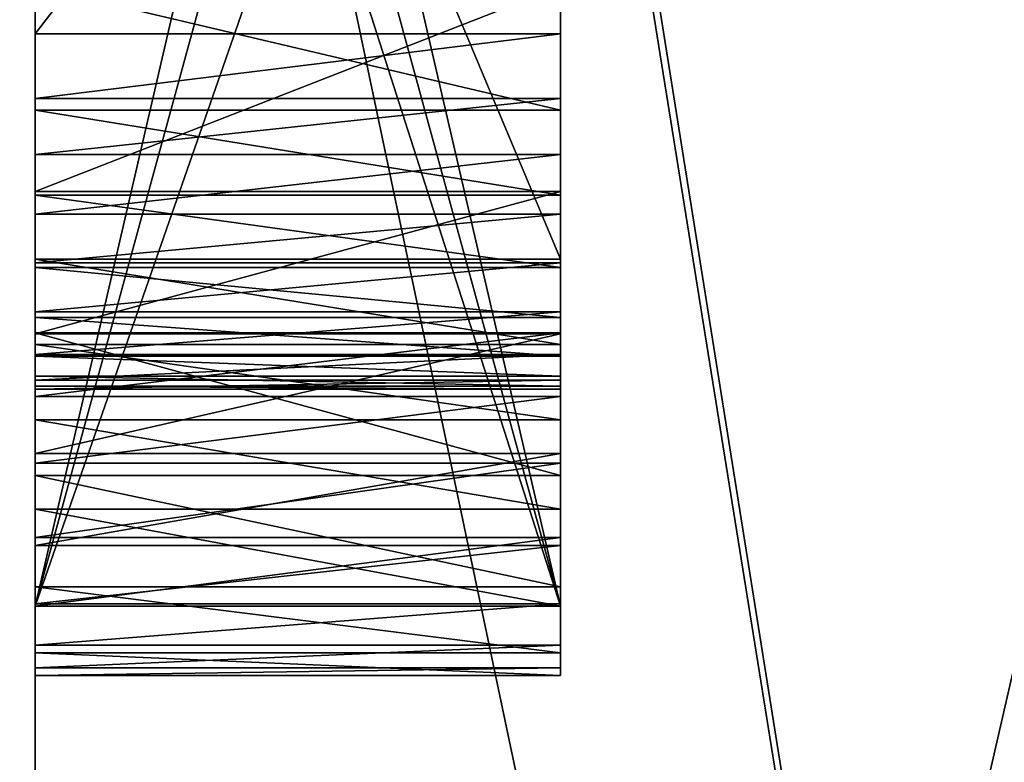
# Model space of a CAD drawing. Header units: millimetres. Extents: x -143 to 143, y -35 to 35.
# Tile 43 of 176: x -141.465 to -140.528, y 11.851 to 12.558. Entities that reach past the tile are written whole.
import ezdxf

# ---------------------------------------------------------------- set-up
doc = ezdxf.new("R2010")
doc.units = ezdxf.units.MM
doc.header["$LTSCALE"] = 65.185185
for name, color, linetype in [('1021', 7, 'CONTINUOUS'), ('1022', 7, 'CONTINUOUS'), ('1023', 7, 'CONTINUOUS'), ('1024', 7, 'CONTINUOUS'), ('1025', 7, 'CONTINUOUS'), ('1026', 7, 'CONTINUOUS'), ('1027', 7, 'CONTINUOUS'), ('1028', 7, 'CONTINUOUS'), ('1029', 7, 'CONTINUOUS'), ('1030', 7, 'CONTINUOUS'), ('1031', 7, 'CONTINUOUS'), ('1032', 7, 'CONTINUOUS'), ('1033', 7, 'CONTINUOUS'), ('1034', 7, 'CONTINUOUS'), ('1035', 7, 'CONTINUOUS'), ('1036', 7, 'CONTINUOUS'), ('1037', 7, 'CONTINUOUS'), ('1038', 7, 'CONTINUOUS'), ('1039', 7, 'CONTINUOUS'), ('1040', 7, 'CONTINUOUS'), ('1045', 7, 'CONTINUOUS'), ('1055', 7, 'CONTINUOUS'), ('1056', 7, 'CONTINUOUS'), ('1265', 7, 'CONTINUOUS'), ('1266', 7, 'CONTINUOUS'), ('1286', 7, 'CONTINUOUS'), ('1347', 7, 'CONTINUOUS'), ('1349', 7, 'CONTINUOUS'), ('1350', 7, 'CONTINUOUS'), ('763', 7, 'CONTINUOUS'), ('911', 7, 'CONTINUOUS'), ('931', 7, 'CONTINUOUS'), ('932', 7, 'CONTINUOUS'), ('954', 7, 'CONTINUOUS'), ('955', 7, 'CONTINUOUS'), ('956', 7, 'CONTINUOUS'), ('958', 7, 'CONTINUOUS'), ('963', 7, 'CONTINUOUS'), ('964', 7, 'CONTINUOUS'), ('971', 7, 'CONTINUOUS'), ('972', 7, 'CONTINUOUS'), ('973', 7, 'CONTINUOUS'), ('980', 7, 'CONTINUOUS'), ('981', 7, 'CONTINUOUS'), ('982', 7, 'CONTINUOUS'), ('997', 7, 'CONTINUOUS')]:
    doc.layers.add(name, color=color, linetype=linetype)

msp = doc.modelspace()

# ---------------------------------------------------------------- linework, layer by layer
at = {"layer": '1021', "color": 7, "linetype": 'CONTINUOUS', "true_color": 0xe0f2ff}
for points in [[(-141.45, 12.5901, -1.05046), (-141.45, 12.39466, -1.07321), (-140.95, 12.5901, -1.05046), (-141.45, 12.5901, -1.05046)], [(-141.45, 12.39466, -1.07321), (-140.95, 12.39458, -1.07323), (-140.95, 12.5901, -1.05046), (-141.45, 12.39466, -1.07321)], [(-141.45, 12.39466, -1.07321), (-141.45, 12.25902, -1.13154), (-140.95, 12.39458, -1.07323), (-141.45, 12.39466, -1.07321)], [(-141.45, 12.25902, -1.13154), (-140.95, 12.25902, -1.13154), (-140.95, 12.39458, -1.07323), (-141.45, 12.25902, -1.13154)]]:
    msp.add_3dface(points, dxfattribs=at)
at = {"layer": '1022', "color": 7, "linetype": 'CONTINUOUS', "true_color": 0xe0f2ff}
for points in [[(-141.45, 12.25902, -1.13154), (-141.45, 12.14522, -1.22525), (-140.95, 12.25902, -1.13154), (-141.45, 12.25902, -1.13154)], [(-141.45, 12.14522, -1.22525), (-140.95, 12.14521, -1.22525), (-140.95, 12.25902, -1.13154), (-141.45, 12.14522, -1.22525)], [(-141.45, 12.14522, -1.22525), (-141.45, 12.05777, -1.34345), (-140.95, 12.14521, -1.22525), (-141.45, 12.14522, -1.22525)], [(-141.45, 12.05777, -1.34345), (-140.95, 12.05777, -1.34345), (-140.95, 12.14521, -1.22525), (-141.45, 12.05777, -1.34345)]]:
    msp.add_3dface(points, dxfattribs=at)
at = {"layer": '1023', "color": 7, "linetype": 'CONTINUOUS', "true_color": 0xe0f2ff}
for points in [[(-141.45, 12.05777, -1.34345), (-141.45, 12.00217, -1.46659), (-140.95, 12.05777, -1.34345), (-141.45, 12.05777, -1.34345)], [(-141.45, 12.00217, -1.46659), (-140.95, 12.00217, -1.4666), (-140.95, 12.05777, -1.34345), (-141.45, 12.00217, -1.46659)], [(-141.45, 12.00217, -1.46659), (-141.45, 11.96286, -1.62405), (-140.95, 12.00217, -1.4666), (-141.45, 12.00217, -1.46659)], [(-141.45, 11.96286, -1.62405), (-140.95, 11.96286, -1.62405), (-140.95, 12.00217, -1.4666), (-141.45, 11.96286, -1.62405)]]:
    msp.add_3dface(points, dxfattribs=at)
at = {"layer": '1024', "color": 7, "linetype": 'CONTINUOUS', "true_color": 0xe0f2ff}
for points in [[(-141.45, 11.96286, -1.62405), (-141.45, 11.94113, -1.7865), (-140.95, 11.96286, -1.62405), (-141.45, 11.96286, -1.62405)], [(-141.45, 11.94113, -1.7865), (-140.95, 11.94113, -1.7865), (-140.95, 11.96286, -1.62405), (-141.45, 11.94113, -1.7865)], [(-141.45, 11.94113, -1.7865), (-141.45, 11.93398, -1.92942), (-140.95, 11.94113, -1.7865), (-141.45, 11.94113, -1.7865)], [(-141.45, 11.93398, -1.92942), (-140.95, 11.93398, -1.92942), (-140.95, 11.94113, -1.7865), (-141.45, 11.93398, -1.92942)]]:
    msp.add_3dface(points, dxfattribs=at)
at = {"layer": '1025', "color": 7, "linetype": 'CONTINUOUS', "true_color": 0xe0f2ff}
for points in [[(-141.45, 11.95548, -2.21845), (-141.45, 12.01839, -2.49005), (-140.95, 11.95548, -2.21846), (-141.45, 11.95548, -2.21845)], [(-141.45, 12.01839, -2.49005), (-140.95, 12.01839, -2.49005), (-140.95, 11.95548, -2.21846), (-141.45, 12.01839, -2.49005)], [(-141.45, 11.93398, -1.92942), (-141.45, 11.95548, -2.21845), (-140.95, 11.93398, -1.92942), (-141.45, 11.93398, -1.92942)], [(-141.45, 11.95548, -2.21845), (-140.95, 11.95548, -2.21846), (-140.95, 11.93398, -1.92942), (-141.45, 11.95548, -2.21845)]]:
    msp.add_3dface(points, dxfattribs=at)
at = {"layer": '1026', "color": 7, "linetype": 'CONTINUOUS', "true_color": 0xe0f2ff}
for points in [[(-141.45, 12.1242, -2.76231), (-141.45, 12.25997, -3.00645), (-140.95, 12.1242, -2.76231), (-141.45, 12.1242, -2.76231)], [(-141.45, 12.25997, -3.00645), (-140.95, 12.25997, -3.00645), (-140.95, 12.1242, -2.76231), (-141.45, 12.25997, -3.00645)], [(-141.45, 12.01839, -2.49005), (-141.45, 12.1242, -2.76231), (-140.95, 12.01839, -2.49005), (-141.45, 12.01839, -2.49005)], [(-141.45, 12.1242, -2.76231), (-140.95, 12.1242, -2.76231), (-140.95, 12.01839, -2.49005), (-141.45, 12.1242, -2.76231)]]:
    msp.add_3dface(points, dxfattribs=at)
at = {"layer": '1027', "color": 7, "linetype": 'CONTINUOUS', "true_color": 0xe0f2ff}
for points in [[(-141.45, 12.25997, -3.00645), (-141.45, 12.19958, -3.00935), (-140.95, 12.25997, -3.00645), (-141.45, 12.25997, -3.00645)], [(-141.45, 12.19958, -3.00935), (-140.95, 12.19958, -3.00935), (-140.95, 12.25997, -3.00645), (-141.45, 12.19958, -3.00935)], [(-141.45, 12.19958, -3.00935), (-141.45, 12.1361, -3.01845), (-140.95, 12.19958, -3.00935), (-141.45, 12.19958, -3.00935)], [(-141.45, 12.1361, -3.01845), (-140.95, 12.1361, -3.01845), (-140.95, 12.19958, -3.00935), (-141.45, 12.1361, -3.01845)]]:
    msp.add_3dface(points, dxfattribs=at)
at = {"layer": '1028', "color": 7, "linetype": 'CONTINUOUS', "true_color": 0xe0f2ff}
for points in [[(-141.45, 12.1361, -3.01845), (-141.45, 12.0652, -3.03228), (-140.95, 12.1361, -3.01845), (-141.45, 12.1361, -3.01845)], [(-141.45, 12.0652, -3.03228), (-140.95, 12.0652, -3.03228), (-140.95, 12.1361, -3.01845), (-141.45, 12.0652, -3.03228)], [(-141.45, 12.0652, -3.03228), (-141.45, 12, -3.04771), (-140.95, 12.0652, -3.03228), (-141.45, 12.0652, -3.03228)], [(-141.45, 12, -3.04771), (-140.95, 12, -3.04771), (-140.95, 12.0652, -3.03228), (-141.45, 12, -3.04771)]]:
    msp.add_3dface(points, dxfattribs=at)
at = {"layer": '1029', "color": 7, "linetype": 'CONTINUOUS', "true_color": 0xe0f2ff}
for points in [[(-141.45, 12, -3.04771), (-141.45, 12, -3.38196), (-140.95, 12, -3.38196), (-141.45, 12, -3.04771)], [(-141.45, 12, -3.04771), (-140.95, 12, -3.38196), (-140.95, 12, -3.04771), (-141.45, 12, -3.04771)]]:
    msp.add_3dface(points, dxfattribs=at)
at = {"layer": '1030', "color": 7, "linetype": 'CONTINUOUS', "true_color": 0xe0f2ff}
for points in [[(-141.45, 12.09228, -3.36386), (-141.45, 12.17721, -3.35105), (-140.95, 12.09227, -3.36386), (-141.45, 12.09228, -3.36386)], [(-141.45, 12.17721, -3.35105), (-140.95, 12.17721, -3.35105), (-140.95, 12.09227, -3.36386), (-141.45, 12.17721, -3.35105)], [(-141.45, 12, -3.38196), (-141.45, 12.09228, -3.36386), (-140.95, 12, -3.38196), (-141.45, 12, -3.38196)], [(-141.45, 12.09228, -3.36386), (-140.95, 12.09227, -3.36386), (-140.95, 12, -3.38196), (-141.45, 12.09228, -3.36386)]]:
    msp.add_3dface(points, dxfattribs=at)
at = {"layer": '1031', "color": 7, "linetype": 'CONTINUOUS', "true_color": 0xe0f2ff}
for points in [[(-141.45, 12.24897, -3.34561), (-141.45, 12.33012, -3.34482), (-140.95, 12.24895, -3.34561), (-141.45, 12.24897, -3.34561)], [(-141.45, 12.33012, -3.34482), (-140.95, 12.33012, -3.34482), (-140.95, 12.24895, -3.34561), (-141.45, 12.33012, -3.34482)], [(-141.45, 12.17721, -3.35105), (-141.45, 12.24897, -3.34561), (-140.95, 12.17721, -3.35105), (-141.45, 12.17721, -3.35105)], [(-141.45, 12.24897, -3.34561), (-140.95, 12.24895, -3.34561), (-140.95, 12.17721, -3.35105), (-141.45, 12.24897, -3.34561)]]:
    msp.add_3dface(points, dxfattribs=at)
at = {"layer": '1032', "color": 7, "linetype": 'CONTINUOUS', "true_color": 0xe0f2ff}
for points in [[(-141.45, 12.33012, -3.34482), (-141.45, 13.5227, -3.34482), (-140.95, 12.33012, -3.34482), (-141.45, 12.33012, -3.34482)], [(-141.45, 13.5227, -3.34482), (-140.95, 13.5227, -3.34482), (-140.95, 12.33012, -3.34482), (-141.45, 13.5227, -3.34482)]]:
    msp.add_3dface(points, dxfattribs=at)
at = {"layer": '1033', "color": 7, "linetype": 'CONTINUOUS', "true_color": 0xe0f2ff}
for points in [[(-140.95, 12.48322, -2.89465), (-140.95, 12.5447, -3.01057), (-141.45, 12.48322, -2.89465), (-140.95, 12.48322, -2.89465)], [(-141.45, 12.48322, -2.89465), (-140.95, 12.5447, -3.01057), (-141.45, 12.5447, -3.01057), (-141.45, 12.48322, -2.89465)], [(-140.95, 12.42994, -2.78738), (-140.95, 12.48322, -2.89465), (-141.45, 12.42994, -2.78738), (-140.95, 12.42994, -2.78738)], [(-141.45, 12.42994, -2.78738), (-140.95, 12.48322, -2.89465), (-141.45, 12.48322, -2.89465), (-141.45, 12.42994, -2.78738)]]:
    msp.add_3dface(points, dxfattribs=at)
at = {"layer": '1034', "color": 7, "linetype": 'CONTINUOUS', "true_color": 0xe0f2ff}
for points in [[(-140.95, 12.37314, -2.65911), (-140.95, 12.42994, -2.78738), (-141.45, 12.37317, -2.65917), (-140.95, 12.37314, -2.65911)], [(-140.95, 12.42994, -2.78738), (-141.45, 12.42994, -2.78738), (-141.45, 12.37317, -2.65917), (-140.95, 12.42994, -2.78738)], [(-141.45, 12.32665, -2.53991), (-140.95, 12.37314, -2.65911), (-141.45, 12.37317, -2.65917), (-141.45, 12.32665, -2.53991)], [(-140.95, 12.32665, -2.53991), (-140.95, 12.37314, -2.65911), (-141.45, 12.32665, -2.53991), (-140.95, 12.32665, -2.53991)]]:
    msp.add_3dface(points, dxfattribs=at)
at = {"layer": '1035', "color": 7, "linetype": 'CONTINUOUS', "true_color": 0xe0f2ff}
for points in [[(-140.95, 12.28018, -2.39597), (-140.95, 12.32665, -2.53991), (-141.45, 12.28018, -2.39596), (-140.95, 12.28018, -2.39597)], [(-140.95, 12.32665, -2.53991), (-141.45, 12.32665, -2.53991), (-141.45, 12.28018, -2.39596), (-140.95, 12.32665, -2.53991)], [(-140.95, 12.23934, -2.23891), (-140.95, 12.28018, -2.39597), (-141.45, 12.23934, -2.23891), (-140.95, 12.23934, -2.23891)], [(-141.45, 12.23934, -2.23891), (-140.95, 12.28018, -2.39597), (-141.45, 12.28018, -2.39596), (-141.45, 12.23934, -2.23891)]]:
    msp.add_3dface(points, dxfattribs=at)
at = {"layer": '1036', "color": 7, "linetype": 'CONTINUOUS', "true_color": 0xe0f2ff}
for points in [[(-140.95, 12.21502, -2.0906), (-140.95, 12.23934, -2.23891), (-141.45, 12.21502, -2.0906), (-140.95, 12.21502, -2.0906)], [(-140.95, 12.23934, -2.23891), (-141.45, 12.23934, -2.23891), (-141.45, 12.21502, -2.0906), (-140.95, 12.23934, -2.23891)], [(-140.95, 12.20633, -1.91291), (-140.95, 12.21502, -2.0906), (-141.45, 12.20633, -1.91291), (-140.95, 12.20633, -1.91291)], [(-141.45, 12.20633, -1.91291), (-140.95, 12.21502, -2.0906), (-141.45, 12.21502, -2.0906), (-141.45, 12.20633, -1.91291)]]:
    msp.add_3dface(points, dxfattribs=at)
at = {"layer": '1037', "color": 7, "linetype": 'CONTINUOUS', "true_color": 0xe0f2ff}
for points in [[(-140.95, 12.21871, -1.74372), (-140.95, 12.20932, -1.83128), (-141.45, 12.21871, -1.74372), (-140.95, 12.21871, -1.74372)], [(-141.45, 12.21871, -1.74372), (-140.95, 12.20932, -1.83128), (-141.45, 12.20932, -1.83129), (-141.45, 12.21871, -1.74372)], [(-140.95, 12.20932, -1.83128), (-140.95, 12.20633, -1.91291), (-141.45, 12.20932, -1.83129), (-140.95, 12.20932, -1.83128)], [(-140.95, 12.20633, -1.91291), (-141.45, 12.20633, -1.91291), (-141.45, 12.20932, -1.83129), (-140.95, 12.20633, -1.91291)]]:
    msp.add_3dface(points, dxfattribs=at)
at = {"layer": '1038', "color": 7, "linetype": 'CONTINUOUS', "true_color": 0xe0f2ff}
for points in [[(-140.95, 12.27479, -1.5696), (-140.95, 12.23787, -1.66246), (-141.45, 12.27479, -1.5696), (-140.95, 12.27479, -1.5696)], [(-141.45, 12.27479, -1.5696), (-140.95, 12.23787, -1.66246), (-141.45, 12.23787, -1.66247), (-141.45, 12.27479, -1.5696)], [(-140.95, 12.23787, -1.66246), (-140.95, 12.21871, -1.74372), (-141.45, 12.23787, -1.66247), (-140.95, 12.23787, -1.66246)], [(-140.95, 12.21871, -1.74372), (-141.45, 12.21871, -1.74372), (-141.45, 12.23787, -1.66247), (-140.95, 12.21871, -1.74372)]]:
    msp.add_3dface(points, dxfattribs=at)
at = {"layer": '1039', "color": 7, "linetype": 'CONTINUOUS', "true_color": 0xe0f2ff}
for points in [[(-140.95, 12.39103, -1.4247), (-140.95, 12.32221, -1.49321), (-141.45, 12.39103, -1.4247), (-140.95, 12.39103, -1.4247)], [(-141.45, 12.39103, -1.4247), (-140.95, 12.32221, -1.49321), (-141.45, 12.32221, -1.49321), (-141.45, 12.39103, -1.4247)], [(-140.95, 12.32221, -1.49321), (-140.95, 12.27479, -1.5696), (-141.45, 12.32221, -1.49321), (-140.95, 12.32221, -1.49321)], [(-140.95, 12.27479, -1.5696), (-141.45, 12.27479, -1.5696), (-141.45, 12.32221, -1.49321), (-140.95, 12.27479, -1.5696)]]:
    msp.add_3dface(points, dxfattribs=at)
at = {"layer": '1040', "color": 7, "linetype": 'CONTINUOUS', "true_color": 0xe0f2ff}
for points in [[(-140.95, 12.5901, -1.36821), (-140.95, 12.47207, -1.38333), (-141.45, 12.5901, -1.36821), (-140.95, 12.5901, -1.36821)], [(-141.45, 12.5901, -1.36821), (-140.95, 12.47207, -1.38333), (-141.45, 12.47221, -1.38328), (-141.45, 12.5901, -1.36821)], [(-140.95, 12.47207, -1.38333), (-140.95, 12.39103, -1.4247), (-141.45, 12.47221, -1.38328), (-140.95, 12.47207, -1.38333)], [(-140.95, 12.39103, -1.4247), (-141.45, 12.39103, -1.4247), (-141.45, 12.47221, -1.38328), (-140.95, 12.39103, -1.4247)]]:
    msp.add_3dface(points, dxfattribs=at)
at = {"layer": '1045', "color": 7, "linetype": 'CONTINUOUS', "true_color": 0xe0f2ff}
for points in [[(-140.95, 12.5447, -3.01057), (-140.95, 13.19257, -3.01057), (-141.45, 12.5447, -3.01057), (-140.95, 12.5447, -3.01057)], [(-141.45, 12.5447, -3.01057), (-140.95, 13.19257, -3.01057), (-141.45, 13.19257, -3.01057), (-141.45, 12.5447, -3.01057)]]:
    msp.add_3dface(points, dxfattribs=at)
at = {"layer": '1055', "color": 7, "linetype": 'CONTINUOUS', "true_color": 0xe0f2ff}
for points in [[(-140.45, 17.75352, -10.25), (-140.45, 10.25, -17.75352), (-142.57132, 12.23369, -15.34057), (-140.45, 17.75352, -10.25)], [(-140.45, 17.75352, -10.25), (-142.57132, 12.23369, -15.34057), (-142.57132, 17.6782, -8.51337), (-140.45, 17.75352, -10.25)], [(-140.45, 10.25, -17.75352), (-142.57132, 4.36615, -19.12937), (-142.57132, 12.23369, -15.34057), (-140.45, 10.25, -17.75352)]]:
    msp.add_3dface(points, dxfattribs=at)
at = {"layer": '1056', "color": 7, "linetype": 'CONTINUOUS', "true_color": 0xe0f2ff}
for points in [[(-140.45, 10.25, 17.75352), (-140.45, 17.75352, 10.25), (-142.57132, 12.23369, 15.34057), (-140.45, 10.25, 17.75352)], [(-140.45, 17.75352, 10.25), (-142.57132, 17.6782, 8.51337), (-142.57132, 12.23369, 15.34057), (-140.45, 17.75352, 10.25)], [(-140.45, 10.25, 17.75352), (-142.57132, 12.23369, 15.34057), (-142.57132, 4.36615, 19.12937), (-140.45, 10.25, 17.75352)]]:
    msp.add_3dface(points, dxfattribs=at)
at = {"layer": '1265', "color": 7, "linetype": 'CONTINUOUS', "true_color": 0xe0f2ff}
for points in [[(-140.45, 14.52351, 11.45939), (-139.95, 6.89144, 4.06301), (-141.15714, 14.46051, 11.06304), (-140.45, 14.52351, 11.45939)], [(-141.15714, 14.46051, 11.06304), (-139.95, 6.89144, 4.06301), (-141.16539, 14.45624, 11.05488), (-141.15714, 14.46051, 11.06304)], [(-139.95, 6.89144, 4.06301), (-141.45, 14.01522, 10.47968), (-141.16539, 14.45624, 11.05488), (-139.95, 6.89144, 4.06301)], [(-141.45, 7.88128, 4.34574), (-141.45, 14.01522, 10.47968), (-139.95, 6.89144, 4.06301), (-141.45, 7.88128, 4.34574)]]:
    msp.add_3dface(points, dxfattribs=at)
at = {"layer": '1266', "color": 7, "linetype": 'CONTINUOUS', "true_color": 0xe0f2ff}
for points in [[(-141.45, 14.01522, -10.47968), (-141.45, 7.88128, -4.34574), (-139.95, 14.41902, -11.59059), (-141.45, 14.01522, -10.47968)], [(-139.95, 14.41902, -11.59059), (-141.45, 7.88128, -4.34574), (-141.15725, 7.31138, -3.91385), (-139.95, 14.41902, -11.59059)], [(-139.95, 6.89144, -4.06301), (-139.95, 14.41902, -11.59059), (-141.15725, 7.31138, -3.91385), (-139.95, 6.89144, -4.06301)]]:
    msp.add_3dface(points, dxfattribs=at)
at = {"layer": '1286', "color": 7, "linetype": 'CONTINUOUS', "true_color": 0xe0f2ff}
for points in [[(-141.45, 12.5447, -3.01057), (-141.45, 13.19257, -3.01057), (-141.45, 13.14959, -2.62041), (-141.45, 12.5447, -3.01057)], [(-141.45, 12.42994, -2.78738), (-141.45, 12.48322, -2.89465), (-141.45, 13.14959, -2.62041), (-141.45, 12.42994, -2.78738)], [(-141.45, 12.37317, -2.65917), (-141.45, 12.42994, -2.78738), (-141.45, 13.14959, -2.62041), (-141.45, 12.37317, -2.65917)], [(-141.45, 12.48322, -2.89465), (-141.45, 12.5447, -3.01057), (-141.45, 13.14959, -2.62041), (-141.45, 12.48322, -2.89465)], [(-141.45, 12.32665, -2.53991), (-141.45, 12.37317, -2.65917), (-141.45, 13.14959, -2.62041), (-141.45, 12.32665, -2.53991)], [(-141.45, 13.11004, -2.29255), (-141.45, 12.32665, -2.53991), (-141.45, 13.14959, -2.62041), (-141.45, 13.11004, -2.29255)], [(-141.45, 12.28018, -2.39596), (-141.45, 12.32665, -2.53991), (-141.45, 13.11004, -2.29255), (-141.45, 12.28018, -2.39596)], [(-141.45, 12.23934, -2.23891), (-141.45, 12.28018, -2.39596), (-141.45, 13.11004, -2.29255), (-141.45, 12.23934, -2.23891)], [(-141.45, 12.23934, -2.23891), (-141.45, 13.11004, -2.29255), (-141.45, 13.06591, -2.03957), (-141.45, 12.23934, -2.23891)], [(-141.45, 12.21502, -2.0906), (-141.45, 12.23934, -2.23891), (-141.45, 13.06591, -2.03957), (-141.45, 12.21502, -2.0906)], [(-141.45, 12.20633, -1.91291), (-141.45, 12.21502, -2.0906), (-141.45, 13.06591, -2.03957), (-141.45, 12.20633, -1.91291)], [(-141.45, 13.00688, -1.80562), (-141.45, 12.20633, -1.91291), (-141.45, 13.06591, -2.03957), (-141.45, 13.00688, -1.80562)], [(-141.45, 12.20932, -1.83129), (-141.45, 12.20633, -1.91291), (-141.45, 13.00688, -1.80562), (-141.45, 12.20932, -1.83129)], [(-141.45, 12.21871, -1.74372), (-141.45, 12.20932, -1.83129), (-141.45, 13.00688, -1.80562), (-141.45, 12.21871, -1.74372)], [(-141.45, 12.21871, -1.74372), (-141.45, 13.00688, -1.80562), (-141.45, 12.92981, -1.61045), (-141.45, 12.21871, -1.74372)], [(-141.45, 12.23787, -1.66247), (-141.45, 12.21871, -1.74372), (-141.45, 12.92981, -1.61045), (-141.45, 12.23787, -1.66247)], [(-141.45, 12.27479, -1.5696), (-141.45, 12.23787, -1.66247), (-141.45, 12.92981, -1.61045), (-141.45, 12.27479, -1.5696)], [(-141.45, 12.84182, -1.47963), (-141.45, 12.27479, -1.5696), (-141.45, 12.92981, -1.61045), (-141.45, 12.84182, -1.47963)], [(-141.45, 12.32221, -1.49321), (-141.45, 12.27479, -1.5696), (-141.45, 12.84182, -1.47963), (-141.45, 12.32221, -1.49321)], [(-141.45, 12.39103, -1.4247), (-141.45, 12.32221, -1.49321), (-141.45, 12.84182, -1.47963), (-141.45, 12.39103, -1.4247)], [(-141.45, 12.39103, -1.4247), (-141.45, 12.84182, -1.47963), (-141.45, 12.73004, -1.39682), (-141.45, 12.39103, -1.4247)], [(-141.45, 12.47221, -1.38328), (-141.45, 12.39103, -1.4247), (-141.45, 12.73004, -1.39682), (-141.45, 12.47221, -1.38328)], [(-141.45, 12.5901, -1.36821), (-141.45, 12.47221, -1.38328), (-141.45, 12.73004, -1.39682), (-141.45, 12.5901, -1.36821)]]:
    msp.add_3dface(points, dxfattribs=at)
at = {"layer": '1347', "color": 7, "linetype": 'CONTINUOUS', "true_color": 0xe0f2ff}
for points in [[(-140.95, 12, 2.91102), (-140.95, 12, 2.57677), (-140.95, 14.15818, 2.91102), (-140.95, 12, 2.91102)], [(-140.95, 12, 2.57677), (-140.95, 13.85695, 2.58915), (-140.95, 14.15818, 2.91102), (-140.95, 12, 2.57677)], [(-140.95, 13.43604, -0.29118), (-140.95, 12, -0.62543), (-140.95, 14.11446, -0.31882), (-140.95, 13.43604, -0.29118)], [(-140.95, 12, -0.62543), (-140.95, 14.03334, -0.43921), (-140.95, 14.11446, -0.31882), (-140.95, 12, -0.62543)], [(-140.95, 13.43604, 1.30992), (-140.95, 12, 0.97567), (-140.95, 14.09503, 1.25317), (-140.95, 13.43604, 1.30992)], [(-140.95, 12, 0.97567), (-140.95, 14.03577, 1.18602), (-140.95, 14.09503, 1.25317), (-140.95, 12, 0.97567)], [(-140.95, 12, 0.97567), (-140.95, 13.97565, 1.13382), (-140.95, 14.03577, 1.18602), (-140.95, 12, 0.97567)], [(-140.95, 12, -0.62543), (-140.95, 13.91472, -0.53877), (-140.95, 14.03334, -0.43921), (-140.95, 12, -0.62543)], [(-140.95, 12, 0.97567), (-140.95, 13.91243, 1.08992), (-140.95, 13.97565, 1.13382), (-140.95, 12, 0.97567)], [(-140.95, 12, -0.62543), (-140.95, 13.77046, -0.60044), (-140.95, 13.91472, -0.53877), (-140.95, 12, -0.62543)], [(-140.95, 12, 0.97567), (-140.95, 13.84044, 1.04582), (-140.95, 13.91243, 1.08992), (-140.95, 12, 0.97567)], [(-140.95, 12, 2.57677), (-140.95, 13.55983, 2.57677), (-140.95, 13.85695, 2.58915), (-140.95, 12, 2.57677)], [(-140.95, 12, 0.97567), (-140.95, 13.55983, 0.97567), (-140.95, 13.84044, 1.04582), (-140.95, 12, 0.97567)], [(-140.95, 12, -0.62543), (-140.95, 13.55983, -0.62543), (-140.95, 13.77046, -0.60044), (-140.95, 12, -0.62543)], [(-140.95, 13.43604, 1.30992), (-140.95, 12, 1.30992), (-140.95, 12, 0.97567), (-140.95, 13.43604, 1.30992)], [(-140.95, 13.43604, -0.29118), (-140.95, 12, -0.29118), (-140.95, 12, -0.62543), (-140.95, 13.43604, -0.29118)]]:
    msp.add_3dface(points, dxfattribs=at)
at = {"layer": '1349', "color": 7, "linetype": 'CONTINUOUS', "true_color": 0xe0f2ff}
for points in [[(-140.95, 12, 3.82711), (-140.95, 12, 3.49286), (-140.95, 14.15818, 3.49286), (-140.95, 12, 3.82711)], [(-140.95, 12, 3.82711), (-140.95, 14.15818, 3.49286), (-140.95, 14.15818, 3.82711), (-140.95, 12, 3.82711)]]:
    msp.add_3dface(points, dxfattribs=at)
at = {"layer": '1350', "color": 7, "linetype": 'CONTINUOUS', "true_color": 0xe0f2ff}
for points in [[(-140.95, 12, 5.54789), (-140.95, 12, 5.21363), (-140.95, 13.82806, 5.21363), (-140.95, 12, 5.54789)], [(-140.95, 12, 5.54789), (-140.95, 13.82806, 5.21363), (-140.95, 13.82806, 5.54789), (-140.95, 12, 5.54789)]]:
    msp.add_3dface(points, dxfattribs=at)
at = {"layer": '763', "color": 7, "linetype": 'CONTINUOUS', "true_color": 0xe0f2ff}
for points in [[(-141.45, 17.10002, -3.72011), (-141.45, 7.88128, -4.34574), (-141.45, 14.01522, -10.47968), (-141.45, 17.10002, -3.72011)], [(-141.45, 7.88128, -4.34574), (-141.45, 17.10002, -3.72011), (-141.45, 12, -3.38196), (-141.45, 7.88128, -4.34574)], [(-141.45, 17.10002, 3.72011), (-141.45, 15, 3.47223), (-141.45, 12, 2.91102), (-141.45, 17.10002, 3.72011)], [(-141.45, 17.10002, 3.72011), (-141.45, 12, 2.91102), (-141.45, 14.15818, 2.91102), (-141.45, 17.10002, 3.72011)], [(-141.45, 12, -3.38196), (-141.45, 17.10002, -3.72011), (-141.45, 13.5227, -3.34482), (-141.45, 12, -3.38196)], [(-141.45, 15, 3.47223), (-141.45, 14.61623, 3.47223), (-141.45, 12, 2.91102), (-141.45, 15, 3.47223)], [(-141.45, 14.71939, 4.21914), (-141.45, 14.11279, 4.32643), (-141.45, 12, 3.82711), (-141.45, 14.71939, 4.21914)], [(-141.45, 14.71939, 4.21914), (-141.45, 12, 3.82711), (-141.45, 14.61623, 3.856), (-141.45, 14.71939, 4.21914)], [(-141.45, 12, 3.82711), (-141.45, 14.15818, 3.82711), (-141.45, 14.61623, 3.856), (-141.45, 12, 3.82711)], [(-141.45, 14.61623, 3.47223), (-141.45, 14.15818, 3.49286), (-141.45, 12, 2.91102), (-141.45, 14.61623, 3.47223)], [(-141.45, 14.15818, 3.49286), (-141.45, 12, 3.49286), (-141.45, 12, 2.91102), (-141.45, 14.15818, 3.49286)], [(-141.45, 14.11279, 4.32643), (-141.45, 13.82806, 4.32643), (-141.45, 12, 3.82711), (-141.45, 14.11279, 4.32643)], [(-141.45, 14.01522, 10.47968), (-141.45, 7.88128, 4.34574), (-141.45, 13.82806, 6.09259), (-141.45, 14.01522, 10.47968)], [(-141.45, 13.91004, 0.42217), (-141.45, 9, 0), (-141.45, 13.93948, 0.18337), (-141.45, 13.91004, 0.42217)], [(-141.45, 13.93948, 0.18337), (-141.45, 9, 0), (-141.45, 13.92282, 0.02839), (-141.45, 13.93948, 0.18337)], [(-141.45, 13.93948, 1.77622), (-141.45, 13.90933, 2.02356), (-141.45, 12, 1.30992), (-141.45, 13.93948, 1.77622)], [(-141.45, 13.92304, 1.6244), (-141.45, 13.93948, 1.77622), (-141.45, 12, 1.30992), (-141.45, 13.92304, 1.6244)], [(-141.45, 13.88171, 1.51625), (-141.45, 13.92304, 1.6244), (-141.45, 12, 1.30992), (-141.45, 13.88171, 1.51625)], [(-141.45, 13.92282, 0.02839), (-141.45, 9, 0), (-141.45, 13.88171, -0.08073), (-141.45, 13.92282, 0.02839)], [(-141.45, 13.82806, 0.62079), (-141.45, 9, 0), (-141.45, 13.91004, 0.42217), (-141.45, 13.82806, 0.62079)], [(-141.45, 13.90933, 2.02356), (-141.45, 13.82806, 2.22189), (-141.45, 12, 1.30992), (-141.45, 13.90933, 2.02356)], [(-141.45, 13.88171, -0.08073), (-141.45, 9, 0), (-141.45, 12, -0.29118), (-141.45, 13.88171, -0.08073)], [(-141.45, 13.81779, 1.43012), (-141.45, 13.88171, 1.51625), (-141.45, 12, 1.30992), (-141.45, 13.81779, 1.43012)], [(-141.45, 13.81489, -0.17201), (-141.45, 13.88171, -0.08073), (-141.45, 12, -0.29118), (-141.45, 13.81489, -0.17201)], [(-141.45, 13.70617, 2.40521), (-141.45, 9, 0), (-141.45, 13.82806, 2.22189), (-141.45, 13.70617, 2.40521)], [(-141.45, 13.82806, 2.22189), (-141.45, 9, 0), (-141.45, 12, 1.30992), (-141.45, 13.82806, 2.22189)], [(-141.45, 13.70617, 0.80411), (-141.45, 9, 0), (-141.45, 13.82806, 0.62079), (-141.45, 13.70617, 0.80411)], [(-141.45, 7.88128, 4.34574), (-141.45, 12, 5.54789), (-141.45, 13.82806, 6.09259), (-141.45, 7.88128, 4.34574)], [(-141.45, 12, 5.21363), (-141.45, 7.88128, 4.34574), (-141.45, 13.82806, 5.21363), (-141.45, 12, 5.21363)], [(-141.45, 13.82806, 5.21363), (-141.45, 7.88128, 4.34574), (-141.45, 13.82806, 4.32643), (-141.45, 13.82806, 5.21363)], [(-141.45, 13.82806, 4.32643), (-141.45, 7.88128, 4.34574), (-141.45, 12, 3.82711), (-141.45, 13.82806, 4.32643)], [(-141.45, 13.82806, 6.09259), (-141.45, 12, 5.54789), (-141.45, 13.82806, 5.54789), (-141.45, 13.82806, 6.09259)], [(-141.45, 13.74553, 1.37595), (-141.45, 13.81779, 1.43012), (-141.45, 12, 1.30992), (-141.45, 13.74553, 1.37595)], [(-141.45, 13.74553, -0.22515), (-141.45, 13.81489, -0.17201), (-141.45, 12, -0.29118), (-141.45, 13.74553, -0.22515)], [(-141.45, 13.6677, 1.34138), (-141.45, 13.74553, 1.37595), (-141.45, 12, 1.30992), (-141.45, 13.6677, 1.34138)], [(-141.45, 13.66769, -0.25972), (-141.45, 13.74553, -0.22515), (-141.45, 12, -0.29118), (-141.45, 13.66769, -0.25972)], [(-141.45, 13.55983, 2.57677), (-141.45, 9, 0), (-141.45, 13.70617, 2.40521), (-141.45, 13.55983, 2.57677)], [(-141.45, 13.55983, 0.97567), (-141.45, 9, 0), (-141.45, 13.70617, 0.80411), (-141.45, 13.55983, 0.97567)], [(-141.45, 13.59285, 1.3223), (-141.45, 13.6677, 1.34138), (-141.45, 12, 1.30992), (-141.45, 13.59285, 1.3223)], [(-141.45, 13.59285, -0.2788), (-141.45, 13.66769, -0.25972), (-141.45, 12, -0.29118), (-141.45, 13.59285, -0.2788)], [(-141.45, 13.51882, 1.31324), (-141.45, 13.59285, 1.3223), (-141.45, 12, 1.30992), (-141.45, 13.51882, 1.31324)], [(-141.45, 13.51882, -0.28786), (-141.45, 13.59285, -0.2788), (-141.45, 12, -0.29118), (-141.45, 13.51882, -0.28786)], [(-141.45, 12, 2.57677), (-141.45, 9, 0), (-141.45, 13.55983, 2.57677), (-141.45, 12, 2.57677)], [(-141.45, 12, 0.97567), (-141.45, 9, 0), (-141.45, 13.55983, 0.97567), (-141.45, 12, 0.97567)], [(-141.45, 13.55983, -0.62543), (-141.45, 12, -0.62543), (-141.45, 12.39466, -1.07321), (-141.45, 13.55983, -0.62543)], [(-141.45, 12.5901, -1.05046), (-141.45, 13.55983, -0.62543), (-141.45, 12.39466, -1.07321), (-141.45, 12.5901, -1.05046)], [(-141.45, 12.09228, -3.36386), (-141.45, 12, -3.38196), (-141.45, 13.5227, -3.34482), (-141.45, 12.09228, -3.36386)], [(-141.45, 12.17721, -3.35105), (-141.45, 12.09228, -3.36386), (-141.45, 13.5227, -3.34482), (-141.45, 12.17721, -3.35105)], [(-141.45, 12.24897, -3.34561), (-141.45, 12.17721, -3.35105), (-141.45, 13.5227, -3.34482), (-141.45, 12.24897, -3.34561)], [(-141.45, 12.33012, -3.34482), (-141.45, 12.24897, -3.34561), (-141.45, 13.5227, -3.34482), (-141.45, 12.33012, -3.34482)], [(-141.45, 13.43604, 1.30992), (-141.45, 13.51882, 1.31324), (-141.45, 12, 1.30992), (-141.45, 13.43604, 1.30992)], [(-141.45, 13.43604, -0.29118), (-141.45, 13.51882, -0.28786), (-141.45, 12, -0.29118), (-141.45, 13.43604, -0.29118)], [(-141.45, 12.39466, -1.07321), (-141.45, 12, -0.62543), (-141.45, 12.25902, -1.13154), (-141.45, 12.39466, -1.07321)], [(-141.45, 12.25997, -3.00645), (-141.45, 12.1242, -2.76231), (-141.45, 12.19958, -3.00935), (-141.45, 12.25997, -3.00645)], [(-141.45, 12, -0.62543), (-141.45, 7.88128, -4.34574), (-141.45, 12.25902, -1.13154), (-141.45, 12, -0.62543)], [(-141.45, 12.25902, -1.13154), (-141.45, 7.88128, -4.34574), (-141.45, 12.14522, -1.22525), (-141.45, 12.25902, -1.13154)], [(-141.45, 12.19958, -3.00935), (-141.45, 12.1242, -2.76231), (-141.45, 12.1361, -3.01845), (-141.45, 12.19958, -3.00935)], [(-141.45, 12.14522, -1.22525), (-141.45, 7.88128, -4.34574), (-141.45, 12.05777, -1.34345), (-141.45, 12.14522, -1.22525)], [(-141.45, 12.1361, -3.01845), (-141.45, 12.1242, -2.76231), (-141.45, 12.0652, -3.03228), (-141.45, 12.1361, -3.01845)], [(-141.45, 12.01839, -2.49005), (-141.45, 7.88128, -4.34574), (-141.45, 12.1242, -2.76231), (-141.45, 12.01839, -2.49005)], [(-141.45, 12.1242, -2.76231), (-141.45, 7.88128, -4.34574), (-141.45, 12, -3.04771), (-141.45, 12.1242, -2.76231)], [(-141.45, 12.0652, -3.03228), (-141.45, 12.1242, -2.76231), (-141.45, 12, -3.04771), (-141.45, 12.0652, -3.03228)], [(-141.45, 12.05777, -1.34345), (-141.45, 7.88128, -4.34574), (-141.45, 12.00217, -1.46659), (-141.45, 12.05777, -1.34345)], [(-141.45, 11.95548, -2.21845), (-141.45, 7.88128, -4.34574), (-141.45, 12.01839, -2.49005), (-141.45, 11.95548, -2.21845)], [(-141.45, 12.00217, -1.46659), (-141.45, 7.88128, -4.34574), (-141.45, 11.96286, -1.62405), (-141.45, 12.00217, -1.46659)], [(-141.45, 9, 0), (-141.45, 7.88128, -4.34574), (-141.45, 12, -0.29118), (-141.45, 9, 0)], [(-141.45, 12, -0.29118), (-141.45, 7.88128, -4.34574), (-141.45, 12, -0.62543), (-141.45, 12, -0.29118)], [(-141.45, 12, -3.04771), (-141.45, 7.88128, -4.34574), (-141.45, 12, -3.38196), (-141.45, 12, -3.04771)], [(-141.45, 7.88128, 4.34574), (-141.45, 9, 0), (-141.45, 12, 3.82711), (-141.45, 7.88128, 4.34574)], [(-141.45, 12, 3.82711), (-141.45, 9, 0), (-141.45, 12, 3.49286), (-141.45, 12, 3.82711)], [(-141.45, 12, 3.49286), (-141.45, 9, 0), (-141.45, 12, 2.91102), (-141.45, 12, 3.49286)], [(-141.45, 12, 2.91102), (-141.45, 9, 0), (-141.45, 12, 2.57677), (-141.45, 12, 2.91102)], [(-141.45, 12, 1.30992), (-141.45, 9, 0), (-141.45, 12, 0.97567), (-141.45, 12, 1.30992)], [(-141.45, 12, 5.54789), (-141.45, 7.88128, 4.34574), (-141.45, 12, 5.21363), (-141.45, 12, 5.54789)], [(-141.45, 11.96286, -1.62405), (-141.45, 7.88128, -4.34574), (-141.45, 11.94113, -1.7865), (-141.45, 11.96286, -1.62405)], [(-141.45, 11.93398, -1.92942), (-141.45, 7.88128, -4.34574), (-141.45, 11.95548, -2.21845), (-141.45, 11.93398, -1.92942)], [(-141.45, 11.94113, -1.7865), (-141.45, 7.88128, -4.34574), (-141.45, 11.93398, -1.92942), (-141.45, 11.94113, -1.7865)]]:
    msp.add_3dface(points, dxfattribs=at)
at = {"layer": '911', "color": 7, "linetype": 'CONTINUOUS', "true_color": 0xe0f2ff}
for points in [[(-140.95, 12.0652, -3.03228), (-140.95, 12, -3.04771), (-140.95, 14.07565, -3.01057), (-140.95, 12.0652, -3.03228)], [(-140.95, 14.07565, -3.01057), (-140.95, 12, -3.04771), (-140.95, 13.97822, -3.14814), (-140.95, 14.07565, -3.01057)], [(-140.95, 12.1361, -3.01845), (-140.95, 12.0652, -3.03228), (-140.95, 14.07565, -3.01057), (-140.95, 12.1361, -3.01845)], [(-140.95, 13.54746, -3.01057), (-140.95, 12.1361, -3.01845), (-140.95, 14.07565, -3.01057), (-140.95, 13.54746, -3.01057)], [(-140.95, 12.17721, -3.35105), (-140.95, 12.24895, -3.34561), (-140.95, 13.97822, -3.14814), (-140.95, 12.17721, -3.35105)], [(-140.95, 13.97822, -3.14814), (-140.95, 12.24895, -3.34561), (-140.95, 13.85601, -3.25259), (-140.95, 13.97822, -3.14814)], [(-140.95, 12, -3.04771), (-140.95, 12.17721, -3.35105), (-140.95, 13.97822, -3.14814), (-140.95, 12, -3.04771)], [(-140.95, 13.85601, -3.25259), (-140.95, 12.24895, -3.34561), (-140.95, 13.70993, -3.31957), (-140.95, 13.85601, -3.25259)], [(-140.95, 12.33012, -3.34482), (-140.95, 13.5227, -3.34482), (-140.95, 13.70993, -3.31957), (-140.95, 12.33012, -3.34482)], [(-140.95, 12.24895, -3.34561), (-140.95, 12.33012, -3.34482), (-140.95, 13.70993, -3.31957), (-140.95, 12.24895, -3.34561)], [(-140.95, 13.46492, -3.01057), (-140.95, 12.1361, -3.01845), (-140.95, 13.54746, -3.01057), (-140.95, 13.46492, -3.01057)], [(-140.95, 12.1361, -3.01845), (-140.95, 13.46492, -3.01057), (-140.95, 13.19257, -3.01057), (-140.95, 12.1361, -3.01845)], [(-140.95, 12.5447, -3.01057), (-140.95, 12.1361, -3.01845), (-140.95, 13.19257, -3.01057), (-140.95, 12.5447, -3.01057)], [(-140.95, 12.14521, -1.22525), (-140.95, 12.05777, -1.34345), (-140.95, 13.10964, -1.34301), (-140.95, 12.14521, -1.22525)], [(-140.95, 13.10964, -1.34301), (-140.95, 12.05777, -1.34345), (-140.95, 12.5901, -1.36821), (-140.95, 13.10964, -1.34301)], [(-140.95, 12.98212, -1.19077), (-140.95, 12.14521, -1.22525), (-140.95, 13.10964, -1.34301), (-140.95, 12.98212, -1.19077)], [(-140.95, 12.25902, -1.13154), (-140.95, 12.14521, -1.22525), (-140.95, 12.98212, -1.19077), (-140.95, 12.25902, -1.13154)], [(-140.95, 12.81618, -1.08866), (-140.95, 12.25902, -1.13154), (-140.95, 12.98212, -1.19077), (-140.95, 12.81618, -1.08866)], [(-140.95, 12.39458, -1.07323), (-140.95, 12.25902, -1.13154), (-140.95, 12.81618, -1.08866), (-140.95, 12.39458, -1.07323)], [(-140.95, 12.5901, -1.05046), (-140.95, 12.39458, -1.07323), (-140.95, 12.81618, -1.08866), (-140.95, 12.5901, -1.05046)], [(-140.95, 12.5901, -1.36821), (-140.95, 12.05777, -1.34345), (-140.95, 12.47207, -1.38333), (-140.95, 12.5901, -1.36821)], [(-140.95, 12.19958, -3.00935), (-140.95, 12.1361, -3.01845), (-140.95, 12.5447, -3.01057), (-140.95, 12.19958, -3.00935)], [(-140.95, 12.25997, -3.00645), (-140.95, 12.19958, -3.00935), (-140.95, 12.5447, -3.01057), (-140.95, 12.25997, -3.00645)], [(-140.95, 12.25997, -3.00645), (-140.95, 12.5447, -3.01057), (-140.95, 12.48322, -2.89465), (-140.95, 12.25997, -3.00645)], [(-140.95, 12.42994, -2.78738), (-140.95, 12.25997, -3.00645), (-140.95, 12.48322, -2.89465), (-140.95, 12.42994, -2.78738)], [(-140.95, 12.05777, -1.34345), (-140.95, 12.00217, -1.4666), (-140.95, 12.47207, -1.38333), (-140.95, 12.05777, -1.34345)], [(-140.95, 12.47207, -1.38333), (-140.95, 12.00217, -1.4666), (-140.95, 12.39103, -1.4247), (-140.95, 12.47207, -1.38333)], [(-140.95, 12.1242, -2.76231), (-140.95, 12.25997, -3.00645), (-140.95, 12.42994, -2.78738), (-140.95, 12.1242, -2.76231)], [(-140.95, 12.37314, -2.65911), (-140.95, 12.1242, -2.76231), (-140.95, 12.42994, -2.78738), (-140.95, 12.37314, -2.65911)], [(-140.95, 12.39103, -1.4247), (-140.95, 12.00217, -1.4666), (-140.95, 12.32221, -1.49321), (-140.95, 12.39103, -1.4247)], [(-140.95, 12.32665, -2.53991), (-140.95, 12.1242, -2.76231), (-140.95, 12.37314, -2.65911), (-140.95, 12.32665, -2.53991)], [(-140.95, 12.01839, -2.49005), (-140.95, 12.1242, -2.76231), (-140.95, 12.32665, -2.53991), (-140.95, 12.01839, -2.49005)], [(-140.95, 12.28018, -2.39597), (-140.95, 12.01839, -2.49005), (-140.95, 12.32665, -2.53991), (-140.95, 12.28018, -2.39597)], [(-140.95, 12.00217, -1.4666), (-140.95, 11.96286, -1.62405), (-140.95, 12.32221, -1.49321), (-140.95, 12.00217, -1.4666)], [(-140.95, 12.32221, -1.49321), (-140.95, 11.96286, -1.62405), (-140.95, 12.27479, -1.5696), (-140.95, 12.32221, -1.49321)], [(-140.95, 12.23934, -2.23891), (-140.95, 12.01839, -2.49005), (-140.95, 12.28018, -2.39597), (-140.95, 12.23934, -2.23891)], [(-140.95, 12.27479, -1.5696), (-140.95, 11.96286, -1.62405), (-140.95, 12.23787, -1.66246), (-140.95, 12.27479, -1.5696)], [(-140.95, 11.95548, -2.21846), (-140.95, 12.01839, -2.49005), (-140.95, 12.23934, -2.23891), (-140.95, 11.95548, -2.21846)], [(-140.95, 12.21502, -2.0906), (-140.95, 11.95548, -2.21846), (-140.95, 12.23934, -2.23891), (-140.95, 12.21502, -2.0906)], [(-140.95, 11.96286, -1.62405), (-140.95, 11.94113, -1.7865), (-140.95, 12.23787, -1.66246), (-140.95, 11.96286, -1.62405)], [(-140.95, 12.23787, -1.66246), (-140.95, 11.94113, -1.7865), (-140.95, 12.21871, -1.74372), (-140.95, 12.23787, -1.66246)], [(-140.95, 12.21871, -1.74372), (-140.95, 11.94113, -1.7865), (-140.95, 12.20932, -1.83128), (-140.95, 12.21871, -1.74372)], [(-140.95, 11.93398, -1.92942), (-140.95, 11.95548, -2.21846), (-140.95, 12.21502, -2.0906), (-140.95, 11.93398, -1.92942)], [(-140.95, 12.20633, -1.91291), (-140.95, 11.93398, -1.92942), (-140.95, 12.21502, -2.0906), (-140.95, 12.20633, -1.91291)], [(-140.95, 11.94113, -1.7865), (-140.95, 11.93398, -1.92942), (-140.95, 12.20932, -1.83128), (-140.95, 11.94113, -1.7865)], [(-140.95, 12.20932, -1.83128), (-140.95, 11.93398, -1.92942), (-140.95, 12.20633, -1.91291), (-140.95, 12.20932, -1.83128)], [(-140.95, 12.09227, -3.36386), (-140.95, 12.17721, -3.35105), (-140.95, 12, -3.04771), (-140.95, 12.09227, -3.36386)], [(-140.95, 12, -3.38196), (-140.95, 12.09227, -3.36386), (-140.95, 12, -3.04771), (-140.95, 12, -3.38196)]]:
    msp.add_3dface(points, dxfattribs=at)
at = {"layer": '931', "color": 7, "linetype": 'CONTINUOUS', "true_color": 0xe0f2ff}
for points in [[(-141.45, 12, 5.54789), (-141.45, 12, 5.21363), (-140.95, 12, 5.21363), (-141.45, 12, 5.54789)], [(-140.95, 12, 5.54789), (-141.45, 12, 5.54789), (-140.95, 12, 5.21363), (-140.95, 12, 5.54789)]]:
    msp.add_3dface(points, dxfattribs=at)
at = {"layer": '932', "color": 7, "linetype": 'CONTINUOUS', "true_color": 0xe0f2ff}
for points in [[(-141.45, 12, 5.21363), (-141.45, 13.82806, 5.21363), (-140.95, 12, 5.21363), (-141.45, 12, 5.21363)], [(-140.95, 12, 5.21363), (-141.45, 13.82806, 5.21363), (-140.95, 13.82806, 5.21363), (-140.95, 12, 5.21363)]]:
    msp.add_3dface(points, dxfattribs=at)
at = {"layer": '954', "color": 7, "linetype": 'CONTINUOUS', "true_color": 0xe0f2ff}
for points in [[(-141.45, 13.82806, 5.54789), (-141.45, 12, 5.54789), (-140.95, 13.82806, 5.54789), (-141.45, 13.82806, 5.54789)], [(-141.45, 12, 5.54789), (-140.95, 12, 5.54789), (-140.95, 13.82806, 5.54789), (-141.45, 12, 5.54789)]]:
    msp.add_3dface(points, dxfattribs=at)
at = {"layer": '955', "color": 7, "linetype": 'CONTINUOUS', "true_color": 0xe0f2ff}
for points in [[(-141.45, 12, 3.82711), (-141.45, 12, 3.49286), (-140.95, 12, 3.49286), (-141.45, 12, 3.82711)], [(-140.95, 12, 3.82711), (-141.45, 12, 3.82711), (-140.95, 12, 3.49286), (-140.95, 12, 3.82711)]]:
    msp.add_3dface(points, dxfattribs=at)
at = {"layer": '956', "color": 7, "linetype": 'CONTINUOUS', "true_color": 0xe0f2ff}
for points in [[(-141.45, 12, 3.49286), (-141.45, 14.15818, 3.49286), (-140.95, 12, 3.49286), (-141.45, 12, 3.49286)], [(-140.95, 12, 3.49286), (-141.45, 14.15818, 3.49286), (-140.95, 14.15818, 3.49286), (-140.95, 12, 3.49286)]]:
    msp.add_3dface(points, dxfattribs=at)
at = {"layer": '958', "color": 7, "linetype": 'CONTINUOUS', "true_color": 0xe0f2ff}
for points in [[(-141.45, 14.15818, 3.82711), (-141.45, 12, 3.82711), (-140.95, 14.15818, 3.82711), (-141.45, 14.15818, 3.82711)], [(-141.45, 12, 3.82711), (-140.95, 12, 3.82711), (-140.95, 14.15818, 3.82711), (-141.45, 12, 3.82711)]]:
    msp.add_3dface(points, dxfattribs=at)
at = {"layer": '963', "color": 7, "linetype": 'CONTINUOUS', "true_color": 0xe0f2ff}
for points in [[(-141.45, 12, 2.91102), (-141.45, 12, 2.57677), (-140.95, 12, 2.57677), (-141.45, 12, 2.91102)], [(-140.95, 12, 2.91102), (-141.45, 12, 2.91102), (-140.95, 12, 2.57677), (-140.95, 12, 2.91102)]]:
    msp.add_3dface(points, dxfattribs=at)
at = {"layer": '964', "color": 7, "linetype": 'CONTINUOUS', "true_color": 0xe0f2ff}
for points in [[(-141.45, 12, 2.57677), (-141.45, 13.55983, 2.57677), (-140.95, 12, 2.57677), (-141.45, 12, 2.57677)], [(-140.95, 12, 2.57677), (-141.45, 13.55983, 2.57677), (-140.95, 13.55983, 2.57677), (-140.95, 12, 2.57677)]]:
    msp.add_3dface(points, dxfattribs=at)
at = {"layer": '971', "color": 7, "linetype": 'CONTINUOUS', "true_color": 0xe0f2ff}
for points in [[(-141.45, 13.43604, 1.30992), (-141.45, 12, 1.30992), (-140.95, 13.43604, 1.30992), (-141.45, 13.43604, 1.30992)], [(-140.95, 13.43604, 1.30992), (-141.45, 12, 1.30992), (-140.95, 12, 1.30992), (-140.95, 13.43604, 1.30992)]]:
    msp.add_3dface(points, dxfattribs=at)
at = {"layer": '972', "color": 7, "linetype": 'CONTINUOUS', "true_color": 0xe0f2ff}
for points in [[(-141.45, 12, 1.30992), (-141.45, 12, 0.97567), (-140.95, 12, 0.97567), (-141.45, 12, 1.30992)], [(-140.95, 12, 1.30992), (-141.45, 12, 1.30992), (-140.95, 12, 0.97567), (-140.95, 12, 1.30992)]]:
    msp.add_3dface(points, dxfattribs=at)
at = {"layer": '973', "color": 7, "linetype": 'CONTINUOUS', "true_color": 0xe0f2ff}
for points in [[(-141.45, 12, 0.97567), (-141.45, 13.55983, 0.97567), (-140.95, 12, 0.97567), (-141.45, 12, 0.97567)], [(-140.95, 12, 0.97567), (-141.45, 13.55983, 0.97567), (-140.95, 13.55983, 0.97567), (-140.95, 12, 0.97567)]]:
    msp.add_3dface(points, dxfattribs=at)
at = {"layer": '980', "color": 7, "linetype": 'CONTINUOUS', "true_color": 0xe0f2ff}
for points in [[(-141.45, 13.43604, -0.29118), (-141.45, 12, -0.29118), (-140.95, 13.43604, -0.29118), (-141.45, 13.43604, -0.29118)], [(-140.95, 13.43604, -0.29118), (-141.45, 12, -0.29118), (-140.95, 12, -0.29118), (-140.95, 13.43604, -0.29118)]]:
    msp.add_3dface(points, dxfattribs=at)
at = {"layer": '981', "color": 7, "linetype": 'CONTINUOUS', "true_color": 0xe0f2ff}
for points in [[(-141.45, 12, -0.29118), (-141.45, 12, -0.62543), (-140.95, 12, -0.62543), (-141.45, 12, -0.29118)], [(-140.95, 12, -0.29118), (-141.45, 12, -0.29118), (-140.95, 12, -0.62543), (-140.95, 12, -0.29118)]]:
    msp.add_3dface(points, dxfattribs=at)
at = {"layer": '982', "color": 7, "linetype": 'CONTINUOUS', "true_color": 0xe0f2ff}
for points in [[(-141.45, 12, -0.62543), (-141.45, 13.55983, -0.62543), (-140.95, 12, -0.62543), (-141.45, 12, -0.62543)], [(-140.95, 12, -0.62543), (-141.45, 13.55983, -0.62543), (-140.95, 13.55983, -0.62543), (-140.95, 12, -0.62543)]]:
    msp.add_3dface(points, dxfattribs=at)
at = {"layer": '997', "color": 7, "linetype": 'CONTINUOUS', "true_color": 0xe0f2ff}
for points in [[(-141.45, 14.15818, 2.91102), (-141.45, 12, 2.91102), (-140.95, 14.15818, 2.91102), (-141.45, 14.15818, 2.91102)], [(-141.45, 12, 2.91102), (-140.95, 12, 2.91102), (-140.95, 14.15818, 2.91102), (-141.45, 12, 2.91102)]]:
    msp.add_3dface(points, dxfattribs=at)

doc.saveas('drawing.dxf')
